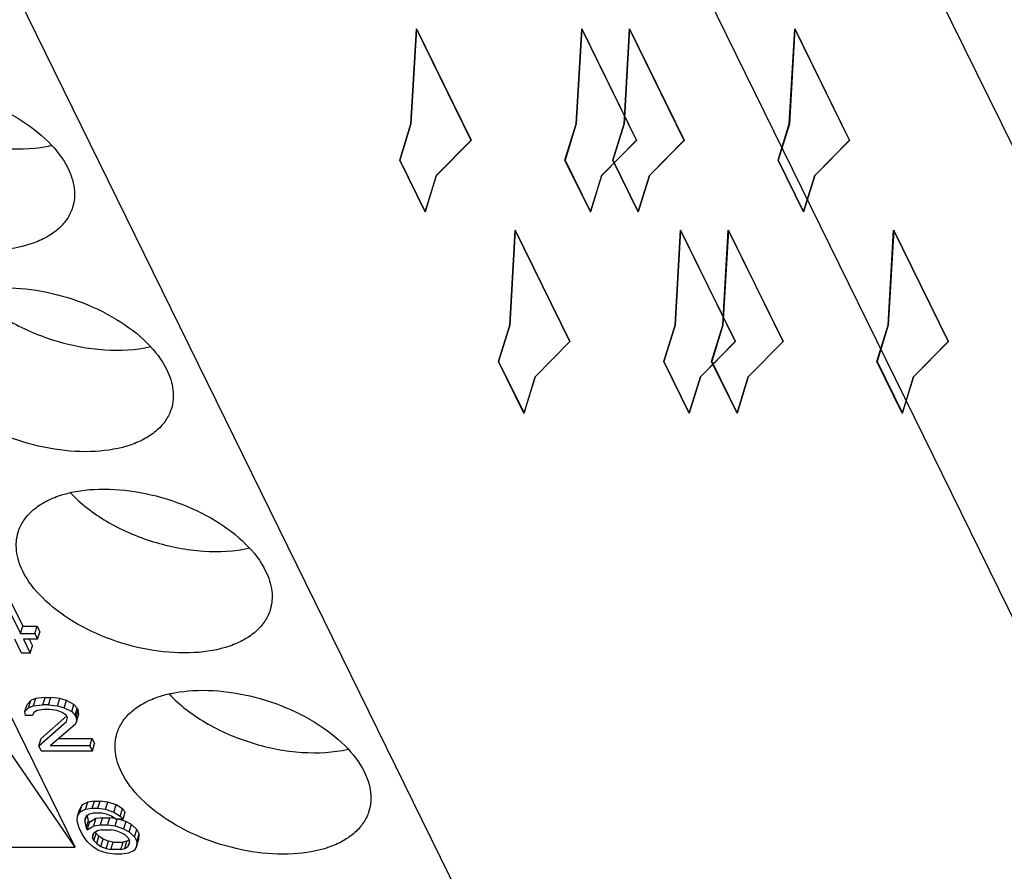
# Model space of a CAD drawing. Header units: millimetres. Extents: x 0 to 420, y 0 to 297.
# Tile 28 of 76: x 180.64 to 187.74, y 32.76 to 38.9. Entities that reach past the tile are written whole.
import ezdxf

# ---------------------------------------------------------------- set-up
doc = ezdxf.new("R2010")
doc.units = ezdxf.units.MM
doc.header["$LTSCALE"] = 23.1
doc.layers.get('0').update_dxf_attribs({"linetype": 'CONTINUOUS'})
doc.layers.add('INTFCLR_139', color=7, linetype='CONTINUOUS')

msp = doc.modelspace()

# ---------------------------------------------------------------- linework, layer by layer
at = {"color": 9, "linetype": 'CONTINUOUS'}
msp.add_line((192.89515, 27.60147), (175.04729, 63.97158), dxfattribs=at)
at = {"color": 7, "linetype": 'CONTINUOUS'}
for p, q in [((189.20894, 31.71415), (176.39719, 57.82177)), ((174.47679, 51.60738), (187.28855, 25.49976)), ((180.57369, 34.72031), (180.66715, 34.52986)), ((180.55755, 34.66809), (180.65101, 34.47764)), ((180.65101, 34.47764), (180.66715, 34.52986)), ((180.65101, 34.47764), (180.75335, 34.47764)), ((180.66715, 34.52986), (180.76949, 34.52986)), ((180.75335, 34.47764), (180.76949, 34.52986)), ((180.75335, 34.47764), (180.77412, 34.43531)), ((180.76949, 34.52986), (180.79025, 34.48753)), ((180.77412, 34.43531), (180.79025, 34.48753)), ((180.65883, 34.33656), (180.61037, 34.43531)), ((180.77412, 34.43531), (180.67178, 34.43531)), ((180.67178, 34.43531), (180.72024, 34.33656)), ((180.71354, 34.43531), (180.73638, 34.38878)), ((180.72024, 34.33656), (180.65883, 34.33656)), ((180.72024, 34.33656), (180.73638, 34.38878)), ((181.04389, 32.93836), (180.51515, 34.01582)), ((180.7251, 33.99466), (180.69801, 33.96644)), ((180.70897, 33.94243), (180.7251, 33.99466)), ((180.75912, 34.00876), (180.7251, 33.99466)), ((180.75912, 34.00876), (180.74298, 33.95654)), ((180.82729, 34.01582), (180.75912, 34.00876)), ((180.81116, 33.96359), (180.82729, 34.01582)), ((180.82729, 34.01582), (180.86823, 34.01582)), ((180.85209, 33.96359), (180.86823, 34.01582)), ((180.9331, 34.00876), (180.86823, 34.01582)), ((180.91696, 33.95654), (180.9331, 34.00876)), ((180.98095, 33.99466), (180.9331, 34.00876)), ((180.96482, 33.94243), (180.98095, 33.99466)), ((181.03574, 33.96644), (180.98095, 33.99466)), ((180.68188, 33.91422), (180.69801, 33.96644)), ((180.68188, 33.91422), (180.70897, 33.94243)), ((180.68549, 33.886), (180.68188, 33.91422)), ((180.70897, 33.94243), (180.74298, 33.95654)), ((180.74674, 33.90716), (180.73666, 33.886)), ((180.74298, 33.95654), (180.81116, 33.96359)), ((180.77052, 33.92127), (180.74674, 33.90716)), ((180.81823, 33.92833), (180.77052, 33.92127)), ((180.85209, 33.96359), (180.81116, 33.96359)), ((180.85917, 33.92833), (180.81823, 33.92833)), ((180.85209, 33.96359), (180.91696, 33.95654)), ((180.9138, 33.92127), (180.85917, 33.92833)), ((180.95142, 33.90716), (180.9138, 33.92127)), ((180.91696, 33.95654), (180.96482, 33.94243)), ((180.98227, 33.886), (180.95142, 33.90716)), ((180.96482, 33.94243), (181.0196, 33.91422)), ((181.0196, 33.91422), (181.03574, 33.96644)), ((181.0196, 33.91422), (181.04368, 33.886)), ((181.05982, 33.93823), (181.03574, 33.96644)), ((181.04368, 33.886), (181.05982, 33.93823)), ((181.0506, 33.8719), (181.06674, 33.92412)), ((181.05982, 33.93823), (181.06674, 33.92412)), ((181.07035, 33.8959), (181.06674, 33.92412)), ((180.73666, 33.886), (180.68549, 33.886)), ((180.78256, 33.66734), (180.98258, 33.84368)), ((180.98385, 33.8828), (180.7987, 33.71956)), ((180.9892, 33.8719), (180.98227, 33.886)), ((180.98258, 33.84368), (180.9892, 33.8719)), ((181.0506, 33.8719), (181.04368, 33.886)), ((181.05421, 33.84368), (181.04413, 33.82252)), ((181.0506, 33.8719), (181.05421, 33.84368)), ((181.05421, 33.84368), (181.07035, 33.8959)), ((181.04413, 33.82252), (180.86443, 33.66734)), ((180.78256, 33.66734), (180.7987, 33.71956)), ((180.9249, 33.71956), (181.16712, 33.71956)), ((181.15098, 33.66734), (181.16712, 33.71956)), ((181.16712, 33.71956), (181.18443, 33.68429)), ((180.79987, 33.63207), (180.78256, 33.66734)), ((180.79987, 33.63207), (181.16829, 33.63207)), ((181.15098, 33.66734), (180.86443, 33.66734)), ((181.16829, 33.63207), (181.15098, 33.66734)), ((181.16829, 33.63207), (181.18443, 33.68429)), ((181.04389, 32.93836), (180.57824, 33.61724)), ((181.18311, 33.26988), (181.1354, 33.26283)), ((181.16697, 33.21766), (181.18311, 33.26988)), ((181.18311, 33.26988), (181.22405, 33.26988)), ((181.20791, 33.21766), (181.22405, 33.26988)), ((181.27868, 33.26283), (181.22405, 33.26988)), ((181.06162, 33.16123), (181.07776, 33.21345)), ((181.09462, 33.24167), (181.07776, 33.21345)), ((181.07848, 33.18945), (181.09462, 33.24167)), ((181.07848, 33.18945), (181.11926, 33.21061)), ((181.1354, 33.26283), (181.09462, 33.24167)), ((181.11926, 33.21061), (181.1354, 33.26283)), ((181.11926, 33.21061), (181.16697, 33.21766)), ((181.16697, 33.21766), (181.20791, 33.21766)), ((181.20791, 33.21766), (181.26254, 33.21061)), ((181.26254, 33.21061), (181.27868, 33.26283)), ((181.26254, 33.21061), (181.32409, 33.18945)), ((181.34023, 33.24167), (181.27868, 33.26283)), ((181.32409, 33.18945), (181.34023, 33.24167)), ((181.38478, 33.21345), (181.34023, 33.24167)), ((181.36864, 33.16123), (181.38478, 33.21345)), ((181.4054, 33.19229), (181.38478, 33.21345)), ((181.05846, 33.12596), (181.06162, 33.16123)), ((181.07246, 33.07659), (181.05846, 33.12596)), ((181.06162, 33.16123), (181.07848, 33.18945)), ((181.12303, 33.16123), (181.11294, 33.14007)), ((181.11294, 33.14007), (181.11309, 33.11891)), ((181.11309, 33.11891), (181.12688, 33.16352)), ((181.14681, 33.17534), (181.12303, 33.16123)), ((181.12363, 33.07659), (181.13977, 33.12881)), ((181.13977, 33.12881), (181.13058, 33.16571)), ((181.13977, 33.12881), (181.14669, 33.1147)), ((181.19425, 33.14292), (181.14669, 33.1147)), ((181.17405, 33.18239), (181.14681, 33.17534)), ((181.23545, 33.18239), (181.17405, 33.18239)), ((181.17811, 33.0907), (181.19425, 33.14292)), ((181.24196, 33.14997), (181.19425, 33.14292)), ((181.22582, 33.09775), (181.24196, 33.14997)), ((181.26961, 33.17534), (181.23545, 33.18239)), ((181.24196, 33.14997), (181.29313, 33.14997)), ((181.30724, 33.16123), (181.26961, 33.17534)), ((181.27699, 33.09775), (181.29313, 33.14997)), ((181.33074, 33.14511), (181.29313, 33.14997)), ((181.33809, 33.14007), (181.30724, 33.16123)), ((181.32409, 33.18945), (181.36864, 33.16123)), ((181.33162, 33.0907), (181.34688, 33.14007)), ((181.38926, 33.14007), (181.33809, 33.14007)), ((181.40931, 33.12176), (181.35603, 33.14007)), ((181.36864, 33.16123), (181.38926, 33.14007)), ((181.38926, 33.14007), (181.4054, 33.19229)), ((181.09669, 33.02721), (181.07246, 33.07659)), ((181.11309, 33.11891), (181.12363, 33.07659)), ((181.12363, 33.07659), (181.13055, 33.06248)), ((181.13055, 33.06248), (181.14669, 33.1147)), ((181.13055, 33.06248), (181.17811, 33.0907)), ((181.17811, 33.0907), (181.22582, 33.09775)), ((181.20565, 33.05543), (181.18187, 33.04132)), ((181.23289, 33.06248), (181.20565, 33.05543)), ((181.22582, 33.09775), (181.27699, 33.09775)), ((181.23289, 33.06248), (181.30453, 33.06248)), ((181.27699, 33.09775), (181.33162, 33.0907)), ((181.33869, 33.05543), (181.30453, 33.06248)), ((181.33162, 33.0907), (181.39317, 33.06953)), ((181.37632, 33.04132), (181.33869, 33.05543)), ((181.40931, 33.12176), (181.39317, 33.06953)), ((181.39317, 33.06953), (181.43426, 33.04837)), ((181.4504, 33.10059), (181.40931, 33.12176)), ((181.43426, 33.04837), (181.4504, 33.10059)), ((181.48817, 33.06533), (181.4504, 33.10059)), ((181.47204, 33.0131), (181.48817, 33.06533)), ((181.48817, 33.06533), (181.50548, 33.03006)), ((181.13115, 32.97784), (181.09669, 33.02721)), ((181.18187, 33.04132), (181.16833, 33.02721)), ((181.16833, 33.02721), (181.16848, 33.00605)), ((181.16848, 33.00605), (181.17819, 33.03749)), ((181.17886, 32.98489), (181.16848, 33.00605)), ((181.17886, 32.98489), (181.195, 33.03711)), ((181.17886, 32.98489), (181.19948, 32.96373)), ((181.19044, 33.0464), (181.195, 33.03711)), ((181.21562, 33.01595), (181.195, 33.03711)), ((181.19948, 32.96373), (181.21562, 33.01595)), ((181.24647, 32.99479), (181.21562, 33.01595)), ((181.23033, 32.94257), (181.24647, 32.99479)), ((181.28409, 32.98068), (181.24647, 32.99479)), ((181.26796, 32.92846), (181.28409, 32.98068)), ((181.31826, 32.97363), (181.28409, 32.98068)), ((181.40371, 33.02721), (181.37632, 33.04132)), ((181.41714, 32.98068), (181.3899, 32.97363)), ((181.401, 32.92846), (181.41714, 32.98068)), ((181.42433, 33.00605), (181.40371, 33.02721)), ((181.43235, 32.98971), (181.41714, 32.98068)), ((181.42433, 33.00605), (181.43471, 32.98489)), ((181.43426, 33.04837), (181.47204, 33.0131)), ((181.43486, 32.96373), (181.43471, 32.98489)), ((181.47204, 33.0131), (181.48934, 32.97784)), ((181.48618, 32.94257), (181.50232, 32.99479)), ((181.48934, 32.97784), (181.50548, 33.03006)), ((181.50232, 32.99479), (181.50548, 33.03006)), ((179.38599, 32.93836), (181.04389, 32.93836)), ((181.16893, 32.94257), (181.13115, 32.97784)), ((181.21348, 32.91435), (181.16893, 32.94257)), ((181.19948, 32.96373), (181.23033, 32.94257)), ((181.27503, 32.89319), (181.21348, 32.91435)), ((181.23033, 32.94257), (181.26796, 32.92846)), ((181.26796, 32.92846), (181.30212, 32.92141)), ((181.30212, 32.92141), (181.31826, 32.97363)), ((181.37376, 32.92141), (181.30212, 32.92141)), ((181.31826, 32.97363), (181.3899, 32.97363)), ((181.37376, 32.92141), (181.3899, 32.97363)), ((181.37376, 32.92141), (181.401, 32.92846)), ((181.401, 32.92846), (181.42478, 32.94257)), ((181.43478, 32.97494), (181.42478, 32.94257)), ((181.42478, 32.94257), (181.43486, 32.96373)), ((181.46933, 32.91435), (181.42854, 32.89319)), ((181.48618, 32.94257), (181.46933, 32.91435)), ((181.48934, 32.97784), (181.48618, 32.94257)), ((181.32966, 32.88614), (181.27503, 32.89319)), ((181.38083, 32.88614), (181.32966, 32.88614)), ((181.42854, 32.89319), (181.38083, 32.88614))]:
    msp.add_line(p, q, dxfattribs=at)
for points, knots in [([(179.21028, 38.10884), (179.21919, 38.13766), (179.24644, 38.19437), (179.31115, 38.2673), (179.39757, 38.32727), (179.54441, 38.39121), (179.76787, 38.42806), (180.05831, 38.40958), (180.35493, 38.33255), (180.62763, 38.20442), (180.84915, 38.03856), (180.95792, 37.89971), (180.99294, 37.82836)], [0, 0, 0, 0, 0.0431704, 0.088623, 0.1380952, 0.1925641, 0.3167318, 0.4576977, 0.6066353, 0.7528449, 0.8862252, 1, 1, 1, 1]), ([(179.58646, 38.39252), (179.66158, 38.31149), (179.85083, 38.16887), (180.17989, 38.02693), (180.53167, 37.95869), (180.76829, 37.96995), (180.87596, 37.99455)], [0, 0, 0, 0, 0.2370078, 0.5000835, 0.7631094, 1, 1, 1, 1]), ([(181.02558, 37.54787), (181.01668, 37.51906), (180.98943, 37.46234), (180.92471, 37.38942), (180.83829, 37.32944), (180.69145, 37.2655), (180.468, 37.22865), (180.17755, 37.24713), (179.88093, 37.32417), (179.60823, 37.4523), (179.38671, 37.61815), (179.27794, 37.757), (179.24292, 37.82836)], [0, 0, 0, 0, 0.0431704, 0.088623, 0.1380952, 0.1925641, 0.3167318, 0.4576977, 0.6066353, 0.7528449, 0.8862252, 1, 1, 1, 1]), ([(180.99294, 37.82836), (181.01515, 37.7831), (181.04624, 37.69021), (181.039, 37.5913), (181.02558, 37.54787)], [0, 0, 0, 0, 0.5258845, 1, 1, 1, 1]), ([(179.92205, 36.65842), (179.93095, 36.68723), (179.9582, 36.74395), (180.02291, 36.81687), (180.10934, 36.87685), (180.25618, 36.94079), (180.47963, 36.97764), (180.77008, 36.95916), (181.0667, 36.88212), (181.33939, 36.75399), (181.56091, 36.58814), (181.66969, 36.44929), (181.7047, 36.37793)], [0, 0, 0, 0, 0.0431704, 0.088623, 0.1380952, 0.1925641, 0.3167318, 0.4576977, 0.6066353, 0.7528449, 0.8862252, 1, 1, 1, 1]), ([(180.29823, 36.9421), (180.37335, 36.86107), (180.5626, 36.71845), (180.89166, 36.57651), (181.24343, 36.50827), (181.48006, 36.51953), (181.58772, 36.54413)], [0, 0, 0, 0, 0.2370078, 0.5000835, 0.7631094, 1, 1, 1, 1]), ([(181.73734, 36.09745), (181.72844, 36.06863), (181.70119, 36.01192), (181.63648, 35.939), (181.55005, 35.87902), (181.40321, 35.81508), (181.17976, 35.77823), (180.88931, 35.79671), (180.59269, 35.87375), (180.32, 36.00188), (180.09848, 36.16773), (179.9897, 36.30658), (179.95469, 36.37793)], [0, 0, 0, 0, 0.0431704, 0.088623, 0.1380952, 0.1925641, 0.3167318, 0.4576977, 0.6066353, 0.7528449, 0.8862252, 1, 1, 1, 1]), ([(181.7047, 36.37793), (181.72691, 36.33267), (181.75801, 36.23979), (181.75076, 36.14088), (181.73734, 36.09745)], [0, 0, 0, 0, 0.5258845, 1, 1, 1, 1]), ([(180.63381, 35.208), (180.64271, 35.23681), (180.66996, 35.29352), (180.73468, 35.36645), (180.8211, 35.42643), (180.96794, 35.49037), (181.19139, 35.52721), (181.48184, 35.50874), (181.77846, 35.4317), (182.05116, 35.30357), (182.27268, 35.13771), (182.38145, 34.99887), (182.41647, 34.92751)], [0, 0, 0, 0, 0.0431704, 0.088623, 0.1380952, 0.1925641, 0.3167318, 0.4576977, 0.6066353, 0.7528449, 0.8862252, 1, 1, 1, 1]), ([(181.00999, 35.49168), (181.08511, 35.41065), (181.27436, 35.26802), (181.60342, 35.12608), (181.9552, 35.05785), (182.19182, 35.0691), (182.29949, 35.09371)], [0, 0, 0, 0, 0.2370078, 0.5000835, 0.7631094, 1, 1, 1, 1]), ([(180.66645, 34.92751), (180.64424, 34.97277), (180.61315, 35.06565), (180.62039, 35.16457), (180.63381, 35.208)], [0, 0, 0, 0, 0.5258845, 1, 1, 1, 1]), ([(182.44911, 34.64703), (182.4402, 34.61821), (182.41295, 34.5615), (182.34824, 34.48857), (182.26182, 34.42859), (182.11498, 34.36466), (181.89153, 34.32781), (181.60108, 34.34628), (181.30446, 34.42332), (181.03176, 34.55145), (180.81024, 34.71731), (180.70147, 34.85616), (180.66645, 34.92751)], [0, 0, 0, 0, 0.0431704, 0.088623, 0.1380952, 0.1925641, 0.3167318, 0.4576977, 0.6066353, 0.7528449, 0.8862252, 1, 1, 1, 1]), ([(182.41647, 34.92751), (182.43868, 34.88225), (182.46977, 34.78937), (182.46252, 34.69046), (182.44911, 34.64703)], [0, 0, 0, 0, 0.5258845, 1, 1, 1, 1]), ([(181.34558, 33.75757), (181.35448, 33.78639), (181.38173, 33.8431), (181.44644, 33.91603), (181.53287, 33.976), (181.6797, 34.03994), (181.90316, 34.07679), (182.1936, 34.05831), (182.49022, 33.98128), (182.76292, 33.85315), (182.98444, 33.68729), (183.09322, 33.54844), (183.12823, 33.47709)], [0, 0, 0, 0, 0.0431704, 0.088623, 0.1380952, 0.1925641, 0.3167318, 0.4576977, 0.6066353, 0.7528449, 0.8862252, 1, 1, 1, 1]), ([(181.72176, 34.04125), (181.79688, 33.96022), (181.98613, 33.8176), (182.31519, 33.67566), (182.66696, 33.60742), (182.90359, 33.61868), (183.01125, 33.64328)], [0, 0, 0, 0, 0.2370078, 0.5000835, 0.7631094, 1, 1, 1, 1]), ([(181.37822, 33.47709), (181.356, 33.52235), (181.32491, 33.61523), (181.33216, 33.71414), (181.34558, 33.75757)], [0, 0, 0, 0, 0.5258845, 1, 1, 1, 1]), ([(183.16087, 33.1966), (183.15197, 33.16779), (183.12472, 33.11107), (183.06001, 33.03815), (182.97358, 32.97817), (182.82674, 32.91423), (182.60329, 32.87738), (182.31284, 32.89586), (182.01622, 32.9729), (181.74353, 33.10103), (181.52201, 33.26688), (181.41323, 33.40573), (181.37822, 33.47709)], [0, 0, 0, 0, 0.0431704, 0.088623, 0.1380952, 0.1925641, 0.3167318, 0.4576977, 0.6066353, 0.7528449, 0.8862252, 1, 1, 1, 1]), ([(183.12823, 33.47709), (183.15044, 33.43183), (183.18154, 33.33894), (183.17429, 33.24003), (183.16087, 33.1966)], [0, 0, 0, 0, 0.5258845, 1, 1, 1, 1])]:
    msp.add_open_spline(points, degree=3, knots=knots, dxfattribs=at)
at = {"layer": 'INTFCLR_139', "color": 7, "linetype": 'CONTINUOUS'}
for p, q in [((183.46286, 38.14957), (183.50243, 38.8349)), ((183.50296, 38.83333), (183.46348, 38.14957)), ((183.50243, 38.8349), (183.8968, 38.03127)), ((183.89684, 38.03068), (183.50296, 38.83333)), ((184.65349, 38.14957), (184.69297, 38.83333)), ((184.69367, 38.8349), (184.6541, 38.14957)), ((184.69297, 38.83333), (185.08685, 38.03068)), ((185.08804, 38.03127), (184.69367, 38.8349)), ((184.99797, 38.14957), (185.03754, 38.8349)), ((185.03806, 38.83333), (184.99858, 38.14957)), ((185.03754, 38.8349), (185.4319, 38.03127)), ((185.43194, 38.03068), (185.03806, 38.83333)), ((186.18859, 38.14957), (186.22807, 38.83333)), ((186.22877, 38.8349), (186.1892, 38.14957)), ((186.22807, 38.83333), (186.62195, 38.03068)), ((186.62314, 38.03127), (186.22877, 38.8349)), ((183.38217, 37.88846), (183.46286, 38.14957)), ((183.46348, 38.14957), (183.38279, 37.88846)), ((184.5728, 37.88846), (184.65349, 38.14957)), ((184.6541, 38.14957), (184.57341, 37.88846)), ((184.91728, 37.88846), (184.99797, 38.14957)), ((184.99858, 38.14957), (184.91789, 37.88846)), ((186.1079, 37.88846), (186.18859, 38.14957)), ((186.1892, 38.14957), (186.10852, 37.88846)), ((183.8968, 38.03127), (183.64589, 37.77661)), ((183.6465, 37.77661), (183.89684, 38.03068)), ((185.08685, 38.03068), (184.83651, 37.77661)), ((184.83713, 37.77661), (185.08804, 38.03127)), ((185.4319, 38.03127), (185.18099, 37.77661)), ((185.1816, 37.77661), (185.43194, 38.03068)), ((186.62195, 38.03068), (186.37162, 37.77661)), ((186.37223, 37.77661), (186.62314, 38.03127)), ((183.5652, 37.5155), (183.38217, 37.88846)), ((183.38279, 37.88846), (183.56581, 37.5155)), ((184.75582, 37.5155), (184.5728, 37.88846)), ((184.57341, 37.88846), (184.75644, 37.5155)), ((185.1003, 37.5155), (184.91728, 37.88846)), ((184.91789, 37.88846), (185.10092, 37.5155)), ((186.29093, 37.5155), (186.1079, 37.88846)), ((186.10852, 37.88846), (186.29154, 37.5155)), ((183.64589, 37.77661), (183.5652, 37.5155)), ((183.56581, 37.5155), (183.6465, 37.77661)), ((184.83651, 37.77661), (184.75582, 37.5155)), ((184.75644, 37.5155), (184.83713, 37.77661)), ((185.18099, 37.77661), (185.1003, 37.5155)), ((185.10092, 37.5155), (185.1816, 37.77661)), ((186.37162, 37.77661), (186.29093, 37.5155)), ((186.29154, 37.5155), (186.37223, 37.77661)), ((184.17463, 36.69915), (184.2142, 37.38448)), ((184.21472, 37.3829), (184.17524, 36.69915)), ((184.2142, 37.38448), (184.60856, 36.58085)), ((184.6086, 36.58026), (184.21472, 37.3829)), ((185.36525, 36.69915), (185.40473, 37.3829)), ((185.40544, 37.38448), (185.36587, 36.69915)), ((185.40473, 37.3829), (185.79861, 36.58026)), ((185.7998, 36.58085), (185.40544, 37.38448)), ((185.70973, 36.69915), (185.7493, 37.38448)), ((185.74982, 37.3829), (185.71034, 36.69915)), ((185.7493, 37.38448), (186.14366, 36.58085)), ((186.1437, 36.58026), (185.74982, 37.3829)), ((186.90035, 36.69915), (186.93983, 37.3829)), ((186.94054, 37.38448), (186.90097, 36.69915)), ((186.93983, 37.3829), (187.33371, 36.58026)), ((187.3349, 36.58085), (186.94054, 37.38448)), ((184.09394, 36.43804), (184.17463, 36.69915)), ((184.17524, 36.69915), (184.09455, 36.43804)), ((185.28456, 36.43804), (185.36525, 36.69915)), ((185.36587, 36.69915), (185.28518, 36.43804)), ((185.62904, 36.43804), (185.70973, 36.69915)), ((185.71034, 36.69915), (185.62965, 36.43804)), ((186.81967, 36.43804), (186.90035, 36.69915)), ((186.90097, 36.69915), (186.82028, 36.43804)), ((184.60856, 36.58085), (184.35765, 36.32618)), ((184.35827, 36.32618), (184.6086, 36.58026)), ((185.79861, 36.58026), (185.54828, 36.32618)), ((185.54889, 36.32618), (185.7998, 36.58085)), ((186.14366, 36.58085), (185.89275, 36.32618)), ((185.89337, 36.32618), (186.1437, 36.58026)), ((187.33371, 36.58026), (187.08338, 36.32618)), ((187.08399, 36.32618), (187.3349, 36.58085)), ((184.27696, 36.06507), (184.09394, 36.43804)), ((184.09455, 36.43804), (184.27758, 36.06507)), ((185.46759, 36.06507), (185.28456, 36.43804)), ((185.28518, 36.43804), (185.4682, 36.06507)), ((185.81207, 36.06507), (185.62904, 36.43804)), ((185.62965, 36.43804), (185.81268, 36.06507)), ((187.00269, 36.06507), (186.81967, 36.43804)), ((186.82028, 36.43804), (187.0033, 36.06507)), ((184.35765, 36.32618), (184.27696, 36.06507)), ((184.27758, 36.06507), (184.35827, 36.32618)), ((185.54828, 36.32618), (185.46759, 36.06507)), ((185.4682, 36.06507), (185.54889, 36.32618)), ((185.89275, 36.32618), (185.81207, 36.06507)), ((185.81268, 36.06507), (185.89337, 36.32618)), ((187.08338, 36.32618), (187.00269, 36.06507)), ((187.0033, 36.06507), (187.08399, 36.32618))]:
    msp.add_line(p, q, dxfattribs=at)

doc.saveas('drawing.dxf')
